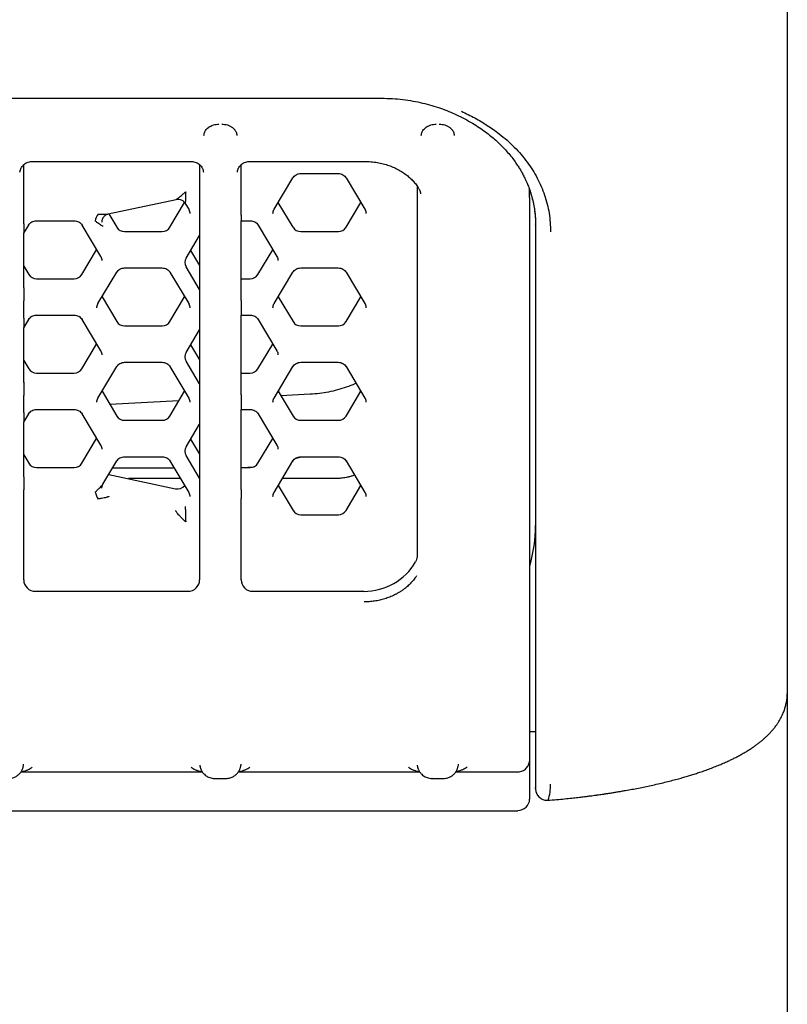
# Model space of a CAD drawing. Header units: millimetres. Extents: x 8 to 897, y 12 to 816.
# Tile 12 of 56: x 438 to 451, y 687 to 704. Entities that reach past the tile are written whole.
import ezdxf

# ---------------------------------------------------------------- set-up
doc = ezdxf.new("R2010")
doc.units = ezdxf.units.MM

msp = doc.modelspace()

# ---------------------------------------------------------------- linework, layer by layer
at = {"color": 7, "linetype": 'Continuous', "lineweight": 30}
for p, q in [((450.901, 705.415), (450.901, 692.567)), ((409.251, 702.604), (444.051, 702.604)), ((438.146, 701.536), (440.845, 701.536)), ((441.816, 701.536), (443.791, 701.536)), ((438.011, 700.527), (438.011, 701.482)), ((440.981, 701.482), (440.981, 700.286)), ((441.681, 700.628), (441.681, 701.482)), ((442.238, 700.729), (442.556, 701.261)), ((442.687, 701.333), (443.322, 701.333)), ((442.687, 701.333), (442.687, 701.333)), ((443.322, 701.333), (443.322, 701.333)), ((443.453, 701.261), (443.77, 700.729)), ((444.651, 701.123), (444.651, 694.869)), ((446.551, 700.931), (446.551, 701.061)), ((439.436, 700.65), (440.582, 700.896)), ((446.551, 700.931), (446.551, 691.429)), ((440.478, 700.426), (440.727, 700.843)), ((440.738, 700.828), (440.797, 700.729)), ((440.738, 700.828), (440.738, 700.828)), ((442.557, 700.426), (442.307, 700.844)), ((443.452, 700.426), (443.702, 700.844)), ((438.011, 700.484), (438.011, 700.527)), ((438.227, 700.536), (438.862, 700.536)), ((438.227, 700.536), (438.227, 700.536)), ((438.862, 700.536), (438.862, 700.536)), ((439.448, 700.653), (439.584, 700.426)), ((441.682, 700.536), (441.835, 700.536)), ((441.683, 699.188), (441.683, 700.536)), ((441.835, 700.536), (441.835, 700.536)), ((438.012, 700.324), (438.096, 700.464)), ((438.993, 700.464), (439.31, 699.933)), ((439.332, 700.513), (439.333, 700.524)), ((441.966, 700.464), (442.284, 699.933)), ((446.651, 700.464), (446.651, 700.469)), ((446.651, 700.464), (446.651, 691.138)), ((438.013, 699.401), (438.013, 700.325)), ((439.713, 700.353), (440.348, 700.353)), ((440.753, 699.904), (440.981, 700.286)), ((440.979, 700.283), (440.979, 699.413)), ((442.687, 700.353), (443.322, 700.353)), ((438.992, 699.629), (439.242, 700.047)), ((440.829, 700.032), (440.979, 699.781)), ((441.965, 699.629), (442.215, 700.047)), ((438.013, 699.77), (438.097, 699.629)), ((439.713, 699.739), (440.348, 699.739)), ((439.713, 699.739), (439.713, 699.739)), ((440.348, 699.739), (440.348, 699.739)), ((440.981, 699.377), (440.753, 699.759)), ((442.687, 699.739), (443.322, 699.739)), ((442.687, 699.739), (442.687, 699.739)), ((443.322, 699.739), (443.322, 699.739)), ((438.227, 699.557), (438.862, 699.557)), ((439.265, 699.136), (439.583, 699.667)), ((440.479, 699.667), (440.797, 699.136)), ((441.683, 699.557), (441.835, 699.557)), ((442.238, 699.136), (442.556, 699.667)), ((443.453, 699.667), (443.77, 699.136)), ((440.979, 699.413), (440.981, 699.377)), ((440.981, 699.377), (440.981, 698.692)), ((439.334, 699.25), (439.584, 698.832)), ((440.478, 698.832), (440.728, 699.25)), ((442.307, 699.25), (442.557, 698.832)), ((443.452, 698.832), (443.702, 699.25)), ((438.011, 699.136), (438.011, 699.181)), ((438.011, 698.934), (438.011, 699.136)), ((438.011, 698.89), (438.011, 698.934)), ((438.012, 698.73), (438.096, 698.87)), ((438.227, 698.942), (438.862, 698.942)), ((438.227, 698.942), (438.227, 698.942)), ((438.862, 698.942), (438.862, 698.942)), ((438.993, 698.87), (439.31, 698.339)), ((441.682, 698.942), (441.835, 698.942)), ((441.683, 697.594), (441.683, 698.942)), ((441.835, 698.942), (441.835, 698.942)), ((441.966, 698.87), (442.284, 698.339)), ((438.013, 697.807), (438.013, 698.731)), ((439.713, 698.76), (440.348, 698.76)), ((442.687, 698.76), (443.322, 698.76)), ((440.753, 698.31), (440.981, 698.692)), ((440.979, 698.689), (440.979, 697.819)), ((438.992, 698.035), (439.242, 698.453)), ((440.829, 698.438), (440.979, 698.188)), ((441.965, 698.035), (442.215, 698.453)), ((438.013, 698.176), (438.097, 698.035)), ((439.265, 697.542), (439.583, 698.073)), ((439.713, 698.145), (440.348, 698.145)), ((439.713, 698.145), (439.713, 698.145)), ((440.348, 698.145), (440.348, 698.145)), ((440.479, 698.073), (440.797, 697.542)), ((440.981, 697.783), (440.753, 698.165)), ((442.238, 697.542), (442.556, 698.073)), ((442.687, 698.145), (443.322, 698.145)), ((442.687, 698.145), (442.687, 698.145)), ((443.322, 698.145), (443.322, 698.145)), ((443.453, 698.073), (443.77, 697.542)), ((438.227, 697.963), (438.862, 697.963)), ((441.683, 697.963), (441.835, 697.963)), ((440.979, 697.819), (440.981, 697.783)), ((440.981, 697.783), (440.981, 697.098)), ((438.011, 697.542), (438.011, 697.587)), ((438.011, 697.34), (438.011, 697.542)), ((439.334, 697.657), (439.584, 697.238)), ((440.478, 697.238), (440.728, 697.657)), ((442.307, 697.657), (442.557, 697.238)), ((442.848, 697.606), (442.352, 697.581)), ((443.452, 697.238), (443.702, 697.657)), ((440.631, 697.493), (439.466, 697.434)), ((438.011, 697.296), (438.011, 697.34)), ((438.012, 697.137), (438.096, 697.276)), ((438.227, 697.348), (438.862, 697.348)), ((438.227, 697.348), (438.227, 697.348)), ((438.862, 697.348), (438.862, 697.348)), ((438.993, 697.276), (439.31, 696.745)), ((441.682, 697.348), (441.835, 697.348)), ((441.683, 696), (441.683, 697.348)), ((441.835, 697.348), (441.835, 697.348)), ((441.966, 697.276), (442.284, 696.745)), ((438.013, 696.214), (438.013, 697.137)), ((439.713, 697.166), (440.348, 697.166)), ((440.753, 696.716), (440.981, 697.098)), ((440.979, 697.095), (440.979, 696.225)), ((442.687, 697.166), (443.322, 697.166)), ((438.992, 696.441), (439.242, 696.86)), ((440.829, 696.845), (440.979, 696.594)), ((441.965, 696.441), (442.215, 696.86)), ((438.013, 696.582), (438.097, 696.441)), ((439.713, 696.551), (440.348, 696.551)), ((439.713, 696.551), (439.713, 696.551)), ((440.348, 696.551), (440.348, 696.551)), ((440.981, 696.19), (440.753, 696.572)), ((442.687, 696.551), (443.322, 696.551)), ((442.687, 696.551), (442.687, 696.551)), ((443.322, 696.551), (443.322, 696.551)), ((439.349, 696.089), (439.583, 696.479)), ((440.479, 696.479), (440.797, 695.948)), ((442.238, 695.948), (442.556, 696.479)), ((443.453, 696.479), (443.77, 695.948)), ((438.227, 696.369), (438.862, 696.369)), ((439.45, 696.251), (439.447, 696.252)), ((439.45, 696.251), (440.576, 696.01)), ((439.514, 696.365), (440.548, 696.365)), ((440.979, 696.225), (440.981, 696.19)), ((441.683, 696.369), (441.835, 696.369)), ((440.658, 696.181), (439.778, 696.181)), ((440.981, 696.19), (440.981, 694.471)), ((442.307, 696.063), (442.557, 695.645)), ((443.251, 696.181), (442.378, 696.181)), ((443.452, 695.645), (443.702, 696.063)), ((438.011, 695.948), (438.011, 695.993)), ((438.011, 694.471), (438.011, 695.948)), ((441.681, 694.471), (441.681, 695.847)), ((442.687, 695.572), (443.322, 695.572)), ((440.781, 694.277), (438.211, 694.277)), ((443.751, 694.277), (441.881, 694.277)), ((450.901, 692.567), (450.899, 692.522)), ((450.901, 692.567), (450.901, 594.343)), ((446.551, 691.912), (446.651, 691.912)), ((446.551, 691.429), (446.55, 691.41)), ((437.966, 691.229), (441.026, 691.229)), ((441.636, 691.229), (444.696, 691.229)), ((445.306, 691.229), (446.351, 691.229)), ((446.351, 691.229), (446.351, 691.229)), ((446.551, 691.35), (446.551, 690.77)), ((441.233, 691.118), (441.234, 691.118)), ((441.234, 691.116), (441.428, 691.116)), ((441.428, 691.118), (441.428, 691.118)), ((444.904, 691.118), (444.903, 691.118)), ((444.904, 691.116), (445.098, 691.116)), ((445.098, 691.118), (445.098, 691.118)), ((406.951, 690.57), (446.351, 690.57)), ((446.351, 690.57), (446.351, 690.577))]:
    msp.add_line(p, q, dxfattribs=at)
at = {"color": 7, "linetype": 'Continuous', "lineweight": 30, "flags": 128}
for points in [[(442.556, 701.261), (442.555, 701.259), (442.553, 701.258)], [(443.453, 701.261), (443.454, 701.259), (443.455, 701.258)], [(440.797, 700.729), (440.798, 700.728), (440.799, 700.727)], [(442.238, 700.729), (442.237, 700.728), (442.236, 700.727)], [(443.77, 700.729), (443.771, 700.728), (443.773, 700.727)], [(438.093, 700.461), (438.095, 700.463), (438.096, 700.464)], [(438.993, 700.464), (438.994, 700.462), (438.995, 700.461)], [(441.966, 700.464), (441.967, 700.462), (441.969, 700.461)], [(439.31, 699.933), (439.311, 699.931), (439.313, 699.93)], [(442.284, 699.933), (442.285, 699.931), (442.286, 699.93)], [(439.583, 699.667), (439.581, 699.666), (439.58, 699.665)], [(440.479, 699.667), (440.48, 699.666), (440.482, 699.665)], [(442.556, 699.667), (442.555, 699.666), (442.553, 699.665)], [(443.453, 699.667), (443.454, 699.666), (443.455, 699.665)], [(439.265, 699.136), (439.264, 699.134), (439.263, 699.133)], [(440.797, 699.136), (440.798, 699.134), (440.799, 699.133)], [(442.238, 699.136), (442.237, 699.134), (442.236, 699.133)], [(443.77, 699.136), (443.771, 699.134), (443.773, 699.133)], [(438.093, 698.868), (438.095, 698.869), (438.096, 698.87)], [(438.993, 698.87), (438.994, 698.869), (438.995, 698.868)], [(441.966, 698.87), (441.967, 698.869), (441.969, 698.868)], [(439.31, 698.339), (439.311, 698.337), (439.313, 698.336)], [(442.284, 698.339), (442.285, 698.337), (442.286, 698.336)], [(439.583, 698.073), (439.581, 698.072), (439.58, 698.071)], [(440.479, 698.073), (440.48, 698.072), (440.482, 698.071)], [(442.556, 698.073), (442.555, 698.072), (442.553, 698.071)], [(443.453, 698.073), (443.454, 698.072), (443.455, 698.071)], [(439.265, 697.542), (439.264, 697.541), (439.263, 697.54)], [(440.797, 697.542), (440.798, 697.541), (440.799, 697.54)], [(442.238, 697.542), (442.237, 697.541), (442.236, 697.54)], [(443.77, 697.542), (443.771, 697.541), (443.773, 697.54)], [(438.093, 697.274), (438.095, 697.275), (438.096, 697.276)], [(438.993, 697.276), (438.994, 697.275), (438.995, 697.274)], [(441.966, 697.276), (441.967, 697.275), (441.969, 697.274)], [(439.31, 696.745), (439.311, 696.744), (439.313, 696.743)], [(442.284, 696.745), (442.285, 696.744), (442.286, 696.743)], [(442.595, 696.519), (442.632, 696.53), (442.698, 696.551)], [(439.583, 696.479), (439.581, 696.478), (439.58, 696.477)], [(440.479, 696.479), (440.48, 696.478), (440.482, 696.477)], [(441.728, 696.369), (441.795, 696.373), (441.895, 696.381)], [(442.556, 696.479), (442.555, 696.478), (442.553, 696.477)], [(443.453, 696.479), (443.454, 696.478), (443.455, 696.477)], [(440.797, 695.948), (440.798, 695.947), (440.799, 695.946)], [(442.238, 695.948), (442.237, 695.947), (442.236, 695.946)], [(443.77, 695.948), (443.771, 695.947), (443.773, 695.946)]]:
    msp.add_lwpolyline(points, dxfattribs=at)
at = {"color": 7, "linetype": 'Continuous', "lineweight": 30}
for centre, radius, start, end in [((439.508, 700.47), 0.298, 143.2487, 167.7697), ((439.712, 700.504), 0.151, 211.3454, 270.3597), ((440.349, 700.504), 0.151, 269.6403, 328.6546), ((442.686, 700.504), 0.151, 211.3454, 270.3597), ((443.323, 700.504), 0.151, 269.6403, 328.6546), ((440.873, 699.832), 0.141, 149.0158, 210.9842), ((438.226, 699.708), 0.151, 211.3454, 270.3597), ((438.863, 699.708), 0.151, 269.6403, 328.6546), ((441.836, 699.708), 0.151, 269.6403, 328.6546), ((439.712, 698.911), 0.151, 211.3454, 270.3597), ((440.349, 698.911), 0.151, 269.6403, 328.6546), ((442.686, 698.911), 0.151, 211.3454, 270.3597), ((443.323, 698.911), 0.151, 269.6403, 328.6546), ((440.873, 698.238), 0.141, 149.0158, 210.9842), ((438.226, 698.114), 0.151, 211.3454, 270.3597), ((438.863, 698.114), 0.151, 269.6403, 328.6546), ((441.836, 698.114), 0.151, 269.6403, 328.6546), ((439.712, 697.317), 0.151, 211.3454, 270.3597), ((440.349, 697.317), 0.151, 269.6403, 328.6546), ((442.686, 697.317), 0.151, 211.3454, 270.3597), ((443.323, 697.317), 0.151, 269.6403, 328.6546), ((440.873, 696.644), 0.141, 149.0158, 210.9842), ((438.226, 696.52), 0.151, 211.3454, 270.3597), ((438.863, 696.52), 0.151, 269.6403, 328.6546), ((441.836, 696.52), 0.151, 269.6403, 328.6546), ((440.609, 696.159), 0.153, 257.6139, 321.3149), ((439.722, 696.113), 0.531, 197.6417, 211.3399), ((442.686, 695.723), 0.151, 211.3454, 270.3597), ((443.323, 695.723), 0.151, 269.6403, 328.6546), ((444.219, 695.39), 2.432, 343.6783, 359.9892), ((445.934, 691.021), 0.971, 343.8092, 359.9333), ((446.354, 690.774), 0.197, 269.0242, 358.9898)]:
    msp.add_arc(centre, radius, start, end, dxfattribs=at)
for centre, major_axis, ratio, start_param, end_param in [((441.683, 700.661), (0, 0.125), 0.013488, 1.832644, 3.141641), ((438.013, 700.568), (0, 0.244), 0.007077, 1.92353, 3.15346), ((438.013, 699.16), (0, 0.243), 0.007122, 0.12129, 1.484401), ((441.683, 699.067), (0, 0.125), 0.013488, 0.261848, 3.141641), ((438.013, 698.974), (0, 0.244), 0.007077, 1.92353, 3.15346), ((438.013, 697.566), (0, 0.243), 0.007122, 0.12129, 1.484401), ((441.683, 697.473), (0, 0.125), 0.013488, 0.261848, 3.141641), ((438.013, 697.381), (0, 0.244), 0.007077, 1.92353, 3.15346), ((438.013, 695.972), (0, 0.243), 0.007122, 0.12129, 1.484401), ((441.683, 695.879), (0, 0.125), 0.013488, 0.261848, 1.832644), ((443.751, 695.243), (1, -0.001), 0.965926, 4.713526, 5.778897), ((438.211, 694.471), (0.2, 0), 0.965868, 3.139899, 4.710573), ((440.781, 694.471), (0.2, 0), 0.965868, 4.714205, 6.284879), ((441.881, 694.471), (0.2, 0), 0.965868, 3.139899, 4.710573)]:
    msp.add_ellipse(centre, major_axis=major_axis, ratio=ratio, start_param=start_param, end_param=end_param, dxfattribs=at)
for points, knots in [([(444.051, 702.604), (444.112, 702.603), (444.233, 702.601), (444.41, 702.585), (444.581, 702.56), (444.744, 702.526), (444.899, 702.485), (445.046, 702.438), (445.186, 702.385), (445.274, 702.346), (445.317, 702.326)], [0, 0, 0, 0, 0.137774, 0.27165, 0.401804, 0.52836, 0.651403, 0.770996, 0.887184, 1, 1, 1, 1]), ([(445.401, 702.384), (445.477, 702.348), (445.63, 702.275), (445.842, 702.147), (446.07, 701.985), (446.301, 701.781), (446.515, 701.531), (446.687, 701.26), (446.81, 700.971), (446.89, 700.666), (446.901, 700.452), (446.906, 700.346)], [0, 0, 0, 0, 0.081443, 0.164464, 0.249875, 0.3735, 0.499934, 0.624843, 0.749695, 0.875861, 1, 1, 1, 1]), ([(445.316, 702.326), (445.364, 702.303), (445.456, 702.258), (445.583, 702.185), (445.699, 702.113), (445.803, 702.04), (445.896, 701.967), (445.98, 701.896), (446.055, 701.826), (446.128, 701.751), (446.198, 701.672), (446.264, 701.59), (446.319, 701.514), (446.365, 701.444), (446.403, 701.382), (446.432, 701.33), (446.453, 701.289), (446.469, 701.257), (446.482, 701.23), (446.493, 701.206), (446.505, 701.181), (446.517, 701.152), (446.531, 701.116), (446.547, 701.073), (446.565, 701.02), (446.585, 700.954), (446.606, 700.876), (446.624, 700.787), (446.639, 700.687), (446.65, 700.577), (446.651, 700.498), (446.651, 700.458)], [0, 0, 0, 0, 0.054879, 0.106979, 0.156548, 0.203751, 0.24869, 0.291419, 0.331961, 0.370314, 0.418021, 0.461762, 0.501479, 0.537119, 0.568637, 0.595999, 0.613838, 0.629303, 0.642391, 0.653099, 0.663947, 0.677907, 0.69515, 0.715669, 0.739444, 0.771957, 0.808979, 0.850416, 0.89615, 0.946049, 1, 1, 1, 1]), ([(441.053, 701.975), (441.054, 701.986), (441.055, 702.006), (441.065, 702.035), (441.081, 702.063), (441.101, 702.088), (441.122, 702.106), (441.137, 702.117), (441.147, 702.124), (441.157, 702.13), (441.178, 702.141), (441.21, 702.154), (441.258, 702.164), (441.29, 702.166), (441.306, 702.166)], [0, 0, 0, 0, 0.118699, 0.22563, 0.320811, 0.441548, 0.536105, 0.569143, 0.601542, 0.633322, 0.664503, 0.783434, 0.894645, 1, 1, 1, 1]), ([(441.356, 702.166), (441.372, 702.166), (441.404, 702.164), (441.451, 702.154), (441.496, 702.136), (441.526, 702.117), (441.544, 702.103), (441.553, 702.094), (441.563, 702.084), (441.573, 702.073), (441.584, 702.057), (441.596, 702.035), (441.606, 702.006), (441.608, 701.986), (441.609, 701.975)], [0, 0, 0, 0, 0.105375, 0.216596, 0.33553, 0.463705, 0.498439, 0.537339, 0.580425, 0.627711, 0.67921, 0.774391, 0.881315, 1, 1, 1, 1]), ([(444.723, 701.975), (444.724, 701.986), (444.725, 702.006), (444.735, 702.035), (444.751, 702.063), (444.771, 702.088), (444.792, 702.106), (444.807, 702.117), (444.817, 702.124), (444.827, 702.13), (444.848, 702.141), (444.88, 702.154), (444.928, 702.164), (444.96, 702.166), (444.976, 702.166)], [0, 0, 0, 0, 0.118699, 0.22563, 0.320811, 0.441548, 0.536105, 0.569143, 0.601542, 0.633322, 0.664503, 0.783434, 0.894645, 1, 1, 1, 1]), ([(445.026, 702.166), (445.042, 702.166), (445.074, 702.164), (445.121, 702.154), (445.166, 702.136), (445.196, 702.117), (445.214, 702.103), (445.223, 702.094), (445.233, 702.084), (445.243, 702.073), (445.254, 702.057), (445.266, 702.035), (445.276, 702.006), (445.278, 701.986), (445.279, 701.975)], [0, 0, 0, 0, 0.105375, 0.216596, 0.33553, 0.463705, 0.498439, 0.537339, 0.580425, 0.627711, 0.67921, 0.774391, 0.881315, 1, 1, 1, 1]), ([(437.948, 701.359), (437.948, 701.361), (437.948, 701.364), (437.949, 701.372), (437.952, 701.383), (437.956, 701.399), (437.963, 701.417), (437.976, 701.442), (437.998, 701.472), (438.031, 701.501), (438.069, 701.522), (438.107, 701.534), (438.133, 701.535), (438.146, 701.536)], [0, 0, 0, 0, 0.0809812, 0.1557841, 0.2220592, 0.2807652, 0.3377756, 0.3976193, 0.5263266, 0.6552799, 0.7756812, 0.8904484, 1, 1, 1, 1]), ([(440.846, 701.536), (440.858, 701.535), (440.883, 701.534), (440.922, 701.522), (440.958, 701.503), (440.991, 701.475), (441.013, 701.447), (441.025, 701.424), (441.033, 701.408), (441.038, 701.393), (441.042, 701.375), (441.043, 701.366), (441.044, 701.359)], [0, 0, 0, 0, 0.109842, 0.22726, 0.351631, 0.480135, 0.604324, 0.66411, 0.724523, 0.787798, 0.855006, 1, 1, 1, 1]), ([(441.618, 701.359), (441.618, 701.361), (441.618, 701.364), (441.619, 701.372), (441.622, 701.383), (441.626, 701.399), (441.633, 701.417), (441.646, 701.442), (441.668, 701.472), (441.701, 701.501), (441.739, 701.522), (441.777, 701.534), (441.803, 701.535), (441.816, 701.536)], [0, 0, 0, 0, 0.080981, 0.155784, 0.222059, 0.280765, 0.337776, 0.397619, 0.526327, 0.65528, 0.775681, 0.890448, 1, 1, 1, 1]), ([(443.791, 701.536), (443.827, 701.535), (443.899, 701.533), (444.004, 701.517), (444.104, 701.493), (444.198, 701.462), (444.286, 701.424), (444.368, 701.381), (444.442, 701.332), (444.51, 701.279), (444.57, 701.223), (444.623, 701.163), (444.657, 701.119), (444.671, 701.094), (444.673, 701.091)], [0, 0, 0, 0, 0.097451, 0.19228, 0.285136, 0.376457, 0.466527, 0.555518, 0.643531, 0.730629, 0.816857, 0.902259, 0.986888, 1, 1, 1, 1]), ([(442.553, 701.258), (442.561, 701.269), (442.576, 701.29), (442.609, 701.314), (442.646, 701.33), (442.673, 701.332), (442.687, 701.333)], [0, 0, 0, 0, 0.24871, 0.498249, 0.748663, 1, 1, 1, 1]), ([(443.322, 701.333), (443.335, 701.332), (443.363, 701.33), (443.4, 701.314), (443.433, 701.29), (443.448, 701.269), (443.455, 701.258)], [0, 0, 0, 0, 0.251337, 0.501751, 0.75129, 1, 1, 1, 1]), ([(440.582, 700.896), (440.584, 700.897), (440.589, 700.898), (440.6, 700.905), (440.61, 700.912), (440.618, 700.917), (440.629, 700.925), (440.647, 700.939), (440.674, 700.961), (440.707, 700.99), (440.732, 701.014), (440.746, 701.026)], [0, 0, 0, 0, 0.067159, 0.187209, 0.231777, 0.278766, 0.328263, 0.44373, 0.594013, 0.77939, 1, 1, 1, 1]), ([(440.746, 701.026), (440.745, 701.008), (440.744, 700.975), (440.742, 700.937), (440.741, 700.913), (440.741, 700.898), (440.741, 700.885), (440.74, 700.868), (440.739, 700.85), (440.739, 700.835), (440.739, 700.831), (440.738, 700.83)], [0, 0, 0, 0, 0.220589, 0.405967, 0.485523, 0.556333, 0.618436, 0.671895, 0.812754, 0.93281, 1, 1, 1, 1]), ([(444.678, 701.08), (444.683, 701.073), (444.692, 701.057), (444.701, 701.034), (444.706, 701.017), (444.708, 701.005), (444.71, 700.996), (444.71, 700.993), (444.71, 700.991)], [0, 0, 0, 0, 0.19055, 0.397628, 0.516876, 0.656219, 0.819641, 1, 1, 1, 1]), ([(446.54, 701.093), (446.541, 701.09), (446.543, 701.084), (446.547, 701.073), (446.551, 701.062), (446.554, 701.051), (446.558, 701.041), (446.573, 700.994), (446.597, 700.911), (446.623, 700.792), (446.64, 700.678), (446.649, 700.57), (446.65, 700.499), (446.651, 700.464)], [0, 0, 0, 0, 0.013721, 0.033671, 0.052556, 0.070377, 0.087135, 0.102828, 0.304959, 0.495725, 0.675141, 0.843225, 1, 1, 1, 1]), ([(440.585, 700.897), (440.599, 700.899), (440.628, 700.902), (440.672, 700.89), (440.712, 700.866), (440.73, 700.841), (440.739, 700.829)], [0, 0, 0, 0, 0.2410982, 0.4946557, 0.7511538, 1, 1, 1, 1]), ([(440.799, 700.727), (440.804, 700.716), (440.814, 700.695), (440.815, 700.672), (440.816, 700.661)], [0, 0, 0, 0, 0.502816, 1, 1, 1, 1]), ([(442.219, 700.661), (442.22, 700.672), (442.221, 700.695), (442.231, 700.716), (442.236, 700.727)], [0, 0, 0, 0, 0.4971837, 1, 1, 1, 1]), ([(443.773, 700.727), (443.778, 700.716), (443.787, 700.695), (443.789, 700.672), (443.789, 700.661)], [0, 0, 0, 0, 0.502816, 1, 1, 1, 1]), ([(438.093, 700.461), (438.101, 700.472), (438.116, 700.494), (438.148, 700.517), (438.186, 700.533), (438.213, 700.535), (438.227, 700.536)], [0, 0, 0, 0, 0.24871, 0.498249, 0.748663, 1, 1, 1, 1]), ([(438.862, 700.536), (438.875, 700.535), (438.903, 700.533), (438.94, 700.517), (438.973, 700.494), (438.988, 700.472), (438.995, 700.461)], [0, 0, 0, 0, 0.251337, 0.501751, 0.75129, 1, 1, 1, 1]), ([(439.352, 700.444), (439.352, 700.443), (439.351, 700.441), (439.344, 700.443), (439.333, 700.449), (439.316, 700.46), (439.29, 700.477), (439.256, 700.502), (439.23, 700.522), (439.216, 700.533)], [0, 0, 0, 0, 0.06596, 0.141815, 0.2332, 0.343389, 0.522611, 0.74103, 1, 1, 1, 1]), ([(439.269, 700.649), (439.287, 700.648), (439.321, 700.646), (439.367, 700.646), (439.401, 700.646), (439.423, 700.648), (439.432, 700.65), (439.436, 700.651)], [0, 0, 0, 0, 0.307984, 0.567742, 0.780884, 0.911929, 1, 1, 1, 1]), ([(439.333, 700.524), (439.333, 700.528), (439.334, 700.539), (439.338, 700.557), (439.345, 700.575), (439.355, 700.593), (439.368, 700.611), (439.387, 700.628), (439.41, 700.643), (439.428, 700.648), (439.437, 700.651)], [0, 0, 0, 0, 0.065751, 0.187409, 0.298534, 0.400747, 0.521568, 0.666439, 0.82884, 1, 1, 1, 1]), ([(441.835, 700.536), (441.849, 700.535), (441.876, 700.533), (441.913, 700.517), (441.946, 700.494), (441.961, 700.472), (441.969, 700.461)], [0, 0, 0, 0, 0.251337, 0.501751, 0.75129, 1, 1, 1, 1]), ([(439.313, 699.93), (439.318, 699.919), (439.327, 699.898), (439.329, 699.875), (439.329, 699.864)], [0, 0, 0, 0, 0.5028163, 1, 1, 1, 1]), ([(442.286, 699.93), (442.291, 699.919), (442.301, 699.898), (442.302, 699.875), (442.303, 699.864)], [0, 0, 0, 0, 0.502816, 1, 1, 1, 1]), ([(439.58, 699.665), (439.588, 699.675), (439.603, 699.697), (439.635, 699.72), (439.673, 699.736), (439.7, 699.738), (439.713, 699.739)], [0, 0, 0, 0, 0.24871, 0.498249, 0.748663, 1, 1, 1, 1]), ([(440.348, 699.739), (440.362, 699.738), (440.389, 699.736), (440.427, 699.72), (440.459, 699.697), (440.474, 699.675), (440.482, 699.665)], [0, 0, 0, 0, 0.251337, 0.501751, 0.75129, 1, 1, 1, 1]), ([(442.553, 699.665), (442.561, 699.675), (442.576, 699.697), (442.609, 699.72), (442.646, 699.736), (442.673, 699.738), (442.687, 699.739)], [0, 0, 0, 0, 0.24871, 0.498249, 0.748663, 1, 1, 1, 1]), ([(443.322, 699.739), (443.335, 699.738), (443.363, 699.736), (443.4, 699.72), (443.433, 699.697), (443.448, 699.675), (443.455, 699.665)], [0, 0, 0, 0, 0.251337, 0.501751, 0.75129, 1, 1, 1, 1]), ([(439.246, 699.067), (439.247, 699.078), (439.248, 699.101), (439.258, 699.123), (439.263, 699.133)], [0, 0, 0, 0, 0.497184, 1, 1, 1, 1]), ([(440.799, 699.133), (440.804, 699.123), (440.814, 699.101), (440.815, 699.078), (440.816, 699.067)], [0, 0, 0, 0, 0.502816, 1, 1, 1, 1]), ([(442.219, 699.067), (442.22, 699.078), (442.221, 699.101), (442.231, 699.123), (442.236, 699.133)], [0, 0, 0, 0, 0.497184, 1, 1, 1, 1]), ([(443.773, 699.133), (443.778, 699.123), (443.787, 699.101), (443.789, 699.078), (443.789, 699.067)], [0, 0, 0, 0, 0.502816, 1, 1, 1, 1]), ([(438.093, 698.868), (438.101, 698.878), (438.116, 698.9), (438.148, 698.923), (438.186, 698.939), (438.213, 698.941), (438.227, 698.942)], [0, 0, 0, 0, 0.2487098, 0.4982485, 0.7486631, 1, 1, 1, 1]), ([(438.862, 698.942), (438.875, 698.941), (438.903, 698.939), (438.94, 698.923), (438.973, 698.9), (438.988, 698.878), (438.995, 698.868)], [0, 0, 0, 0, 0.251337, 0.501751, 0.75129, 1, 1, 1, 1]), ([(441.835, 698.942), (441.849, 698.941), (441.876, 698.939), (441.913, 698.923), (441.946, 698.9), (441.961, 698.878), (441.969, 698.868)], [0, 0, 0, 0, 0.251337, 0.501751, 0.75129, 1, 1, 1, 1]), ([(439.313, 698.336), (439.318, 698.326), (439.327, 698.304), (439.329, 698.281), (439.329, 698.27)], [0, 0, 0, 0, 0.502816, 1, 1, 1, 1]), ([(442.286, 698.336), (442.291, 698.326), (442.301, 698.304), (442.302, 698.281), (442.303, 698.27)], [0, 0, 0, 0, 0.502816, 1, 1, 1, 1]), ([(439.58, 698.071), (439.588, 698.081), (439.603, 698.103), (439.635, 698.126), (439.673, 698.142), (439.7, 698.144), (439.713, 698.145)], [0, 0, 0, 0, 0.24871, 0.498249, 0.748663, 1, 1, 1, 1]), ([(440.348, 698.145), (440.362, 698.144), (440.389, 698.142), (440.427, 698.126), (440.459, 698.103), (440.474, 698.081), (440.482, 698.071)], [0, 0, 0, 0, 0.2513369, 0.5017515, 0.7512902, 1, 1, 1, 1]), ([(442.553, 698.071), (442.561, 698.081), (442.576, 698.103), (442.609, 698.126), (442.646, 698.142), (442.673, 698.144), (442.687, 698.145)], [0, 0, 0, 0, 0.24871, 0.498249, 0.748663, 1, 1, 1, 1]), ([(443.322, 698.145), (443.335, 698.144), (443.363, 698.142), (443.4, 698.126), (443.433, 698.103), (443.448, 698.081), (443.455, 698.071)], [0, 0, 0, 0, 0.251337, 0.501751, 0.75129, 1, 1, 1, 1]), ([(443.621, 697.791), (443.615, 697.788), (443.562, 697.762), (443.457, 697.724), (443.309, 697.677), (443.157, 697.642), (443.004, 697.617), (442.9, 697.609), (442.848, 697.606)], [0, 0, 0, 0, 0.026675, 0.223178, 0.417701, 0.6113, 0.805044, 1, 1, 1, 1]), ([(439.246, 697.473), (439.247, 697.485), (439.248, 697.507), (439.258, 697.529), (439.263, 697.539)], [0, 0, 0, 0, 0.497184, 1, 1, 1, 1]), ([(440.799, 697.539), (440.804, 697.529), (440.814, 697.507), (440.815, 697.485), (440.816, 697.473)], [0, 0, 0, 0, 0.502816, 1, 1, 1, 1]), ([(442.219, 697.473), (442.22, 697.485), (442.221, 697.507), (442.231, 697.529), (442.236, 697.539)], [0, 0, 0, 0, 0.497184, 1, 1, 1, 1]), ([(443.773, 697.539), (443.778, 697.529), (443.787, 697.507), (443.789, 697.485), (443.789, 697.473)], [0, 0, 0, 0, 0.502816, 1, 1, 1, 1]), ([(438.093, 697.274), (438.101, 697.285), (438.116, 697.306), (438.148, 697.33), (438.186, 697.345), (438.213, 697.347), (438.227, 697.348)], [0, 0, 0, 0, 0.24871, 0.498249, 0.748663, 1, 1, 1, 1]), ([(438.862, 697.348), (438.875, 697.347), (438.903, 697.345), (438.94, 697.33), (438.973, 697.306), (438.988, 697.285), (438.995, 697.274)], [0, 0, 0, 0, 0.251337, 0.501751, 0.75129, 1, 1, 1, 1]), ([(441.835, 697.348), (441.849, 697.347), (441.876, 697.345), (441.913, 697.33), (441.946, 697.306), (441.961, 697.285), (441.969, 697.274)], [0, 0, 0, 0, 0.251337, 0.501751, 0.75129, 1, 1, 1, 1]), ([(439.313, 696.743), (439.318, 696.732), (439.327, 696.71), (439.329, 696.688), (439.329, 696.676)], [0, 0, 0, 0, 0.502816, 1, 1, 1, 1]), ([(442.286, 696.743), (442.291, 696.732), (442.301, 696.71), (442.302, 696.688), (442.303, 696.676)], [0, 0, 0, 0, 0.502816, 1, 1, 1, 1]), ([(439.58, 696.477), (439.588, 696.488), (439.603, 696.509), (439.635, 696.533), (439.673, 696.548), (439.7, 696.55), (439.713, 696.551)], [0, 0, 0, 0, 0.24871, 0.498249, 0.748663, 1, 1, 1, 1]), ([(440.348, 696.551), (440.362, 696.55), (440.389, 696.548), (440.427, 696.533), (440.459, 696.509), (440.474, 696.488), (440.482, 696.477)], [0, 0, 0, 0, 0.251337, 0.501751, 0.75129, 1, 1, 1, 1]), ([(442.553, 696.477), (442.561, 696.488), (442.576, 696.509), (442.609, 696.533), (442.646, 696.548), (442.673, 696.55), (442.687, 696.551)], [0, 0, 0, 0, 0.2487098, 0.4982485, 0.7486631, 1, 1, 1, 1]), ([(443.322, 696.551), (443.335, 696.55), (443.363, 696.548), (443.4, 696.533), (443.433, 696.509), (443.448, 696.488), (443.455, 696.477)], [0, 0, 0, 0, 0.251337, 0.501751, 0.75129, 1, 1, 1, 1]), ([(443.596, 696.239), (443.586, 696.236), (443.558, 696.226), (443.512, 696.213), (443.46, 696.201), (443.41, 696.193), (443.366, 696.187), (443.327, 696.184), (443.29, 696.182), (443.264, 696.181), (443.251, 696.181)], [0, 0, 0, 0, 0.095374, 0.252699, 0.406869, 0.55419, 0.684847, 0.780392, 0.887558, 1, 1, 1, 1]), ([(439.216, 695.952), (439.23, 695.965), (439.256, 695.99), (439.29, 696.023), (439.316, 696.049), (439.333, 696.068), (439.344, 696.081), (439.348, 696.087), (439.349, 696.09)], [0, 0, 0, 0, 0.280769, 0.517573, 0.71188, 0.831345, 0.930421, 1, 1, 1, 1]), ([(439.332, 696.022), (439.333, 696.035), (439.335, 696.06), (439.343, 696.078), (439.347, 696.086)], [0, 0, 0, 0, 0.531123, 1, 1, 1, 1]), ([(439.45, 695.883), (439.449, 695.881), (439.448, 695.878), (439.438, 695.874), (439.424, 695.869), (439.401, 695.862), (439.367, 695.855), (439.321, 695.846), (439.287, 695.84), (439.269, 695.837)], [0, 0, 0, 0, 0.06596, 0.141815, 0.2332, 0.343389, 0.522611, 0.74103, 1, 1, 1, 1]), ([(440.799, 695.946), (440.804, 695.935), (440.814, 695.914), (440.815, 695.891), (440.816, 695.879)], [0, 0, 0, 0, 0.502816, 1, 1, 1, 1]), ([(442.219, 695.879), (442.22, 695.891), (442.221, 695.914), (442.231, 695.935), (442.236, 695.946)], [0, 0, 0, 0, 0.497184, 1, 1, 1, 1]), ([(443.773, 695.946), (443.778, 695.935), (443.787, 695.914), (443.789, 695.891), (443.789, 695.879)], [0, 0, 0, 0, 0.502816, 1, 1, 1, 1]), ([(440.738, 695.71), (440.738, 695.708), (440.738, 695.701), (440.739, 695.681), (440.739, 695.661), (440.74, 695.644), (440.74, 695.633), (440.741, 695.615), (440.741, 695.588), (440.742, 695.549), (440.744, 695.502), (440.745, 695.468), (440.746, 695.449)], [0, 0, 0, 0, 0.08179, 0.173202, 0.279605, 0.319107, 0.360754, 0.404625, 0.506965, 0.640164, 0.804468, 1, 1, 1, 1]), ([(440.746, 695.449), (440.732, 695.462), (440.707, 695.486), (440.678, 695.516), (440.658, 695.537), (440.646, 695.55), (440.635, 695.561), (440.621, 695.577), (440.604, 695.596), (440.588, 695.617), (440.578, 695.633), (440.577, 695.639), (440.576, 695.641)], [0, 0, 0, 0, 0.195513, 0.359818, 0.430331, 0.493091, 0.548135, 0.595516, 0.720363, 0.826772, 0.918193, 1, 1, 1, 1]), ([(444.651, 694.869), (444.651, 694.861), (444.65, 694.844), (444.643, 694.812), (444.633, 694.79), (444.626, 694.776)], [0, 0, 0, 0, 0.256442, 0.512883, 1, 1, 1, 1]), ([(444.64, 694.537), (444.624, 694.513), (444.592, 694.468), (444.535, 694.405), (444.482, 694.355), (444.434, 694.317), (444.395, 694.289), (444.354, 694.262), (444.313, 694.238), (444.259, 694.21), (444.191, 694.18), (444.107, 694.15), (444.021, 694.127), (443.933, 694.111), (443.845, 694.101), (443.786, 694.1), (443.757, 694.099)], [0, 0, 0, 0, 0.094531, 0.18535, 0.272506, 0.323074, 0.372355, 0.420363, 0.467114, 0.512623, 0.597067, 0.680047, 0.761691, 0.842135, 0.921522, 1, 1, 1, 1]), ([(446.867, 690.749), (446.876, 690.749), (446.936, 690.754), (447.038, 690.763), (447.17, 690.776), (447.286, 690.789), (447.387, 690.8), (447.472, 690.81), (447.543, 690.819), (447.599, 690.826), (447.642, 690.832), (447.671, 690.836), (447.694, 690.839), (447.72, 690.843), (447.756, 690.848), (447.804, 690.855), (447.858, 690.863), (447.917, 690.872), (447.977, 690.882), (448.04, 690.892), (448.105, 690.903), (448.185, 690.917), (448.28, 690.934), (448.389, 690.955), (448.497, 690.977), (448.607, 691), (448.718, 691.025), (448.831, 691.052), (448.938, 691.079), (449.038, 691.105), (449.13, 691.131), (449.212, 691.155), (449.29, 691.179), (449.368, 691.204), (449.449, 691.231), (449.535, 691.261), (449.624, 691.294), (449.713, 691.329), (449.798, 691.364), (449.875, 691.398), (449.942, 691.429), (450.003, 691.459), (450.064, 691.49), (450.126, 691.524), (450.188, 691.56), (450.247, 691.596), (450.302, 691.631), (450.352, 691.666), (450.398, 691.7), (450.443, 691.734), (450.483, 691.767), (450.521, 691.8), (450.556, 691.833), (450.585, 691.862), (450.608, 691.886), (450.623, 691.902), (450.637, 691.918), (450.652, 691.935), (450.67, 691.956), (450.688, 691.979), (450.706, 692.003), (450.722, 692.024), (450.734, 692.043), (450.746, 692.061), (450.76, 692.083), (450.777, 692.111), (450.796, 692.147), (450.815, 692.185), (450.832, 692.223), (450.846, 692.259), (450.857, 692.291), (450.867, 692.322), (450.875, 692.355), (450.882, 692.386), (450.888, 692.418), (450.894, 692.455), (450.899, 692.499), (450.9, 692.53), (450.9, 692.546)], [0, 0, 0, 0, 0.004206, 0.026476, 0.046548, 0.064416, 0.080072, 0.093508, 0.104713, 0.113687, 0.120431, 0.124945, 0.127843, 0.131353, 0.137638, 0.145521, 0.154679, 0.164302, 0.174351, 0.184829, 0.195734, 0.207069, 0.225747, 0.245163, 0.264379, 0.283337, 0.305071, 0.326455, 0.347486, 0.367675, 0.386307, 0.403373, 0.418931, 0.436092, 0.454109, 0.473573, 0.494667, 0.516929, 0.538036, 0.558843, 0.576603, 0.592207, 0.609356, 0.627857, 0.647223, 0.665199, 0.682972, 0.700174, 0.715879, 0.731094, 0.74762, 0.760372, 0.774147, 0.788769, 0.796405, 0.802782, 0.808245, 0.814674, 0.822525, 0.831676, 0.840677, 0.84839, 0.854815, 0.860353, 0.866489, 0.87695, 0.888531, 0.900936, 0.913202, 0.923739, 0.933248, 0.94163, 0.950715, 0.960871, 0.968033, 0.97724, 0.988495, 1, 1, 1, 1]), ([(446.351, 691.229), (446.365, 691.23), (446.392, 691.231), (446.431, 691.244), (446.466, 691.263), (446.494, 691.288), (446.517, 691.316), (446.534, 691.347), (446.546, 691.379), (446.549, 691.4), (446.55, 691.411)], [0, 0, 0, 0, 0.142001, 0.278912, 0.410905, 0.538105, 0.660591, 0.778399, 0.891539, 1, 1, 1, 1]), ([(446.551, 691.426), (446.551, 691.425), (446.551, 691.401), (446.551, 691.374), (446.551, 691.35)], [0, 0, 0, 0, 0.081735, 1, 1, 1, 1]), ([(437.758, 691.118), (437.77, 691.118), (437.794, 691.119), (437.827, 691.127), (437.857, 691.138), (437.884, 691.151), (437.907, 691.167), (437.927, 691.183), (437.944, 691.2), (437.958, 691.217), (437.97, 691.234), (437.978, 691.247), (437.985, 691.262), (437.991, 691.278), (437.997, 691.295), (438.002, 691.314), (438.004, 691.327), (438.006, 691.333)], [0, 0, 0, 0, 0.062685, 0.121583, 0.175493, 0.223483, 0.277164, 0.319599, 0.35634, 0.402695, 0.44167, 0.488711, 0.549415, 0.636647, 0.743506, 0.870282, 1, 1, 1, 1]), ([(437.97, 691.235), (437.972, 691.235), (437.994, 691.237), (438.031, 691.246), (438.08, 691.262), (438.121, 691.281), (438.145, 691.298), (438.156, 691.306)], [0, 0, 0, 0, 0.030886, 0.319947, 0.577174, 0.803432, 1, 1, 1, 1]), ([(438.005, 691.334), (438.007, 691.339), (438.01, 691.347), (438.01, 691.356), (438.01, 691.359)], [0, 0, 0, 0, 0.577015, 1, 1, 1, 1]), ([(440.836, 691.306), (440.847, 691.298), (440.87, 691.281), (440.912, 691.262), (440.961, 691.246), (440.998, 691.237), (441.02, 691.235), (441.022, 691.235)], [0, 0, 0, 0, 0.1963842, 0.4224315, 0.6794179, 0.9682096, 1, 1, 1, 1]), ([(440.983, 691.344), (440.984, 691.343), (440.984, 691.336), (440.986, 691.326), (440.989, 691.312), (440.992, 691.3), (440.996, 691.288), (441.001, 691.275), (441.008, 691.26), (441.017, 691.241), (441.029, 691.223), (441.044, 691.204), (441.062, 691.185), (441.087, 691.164), (441.117, 691.146), (441.151, 691.131), (441.191, 691.12), (441.219, 691.119), (441.234, 691.118)], [0, 0, 0, 0, 0.033721, 0.150017, 0.249644, 0.332776, 0.399705, 0.451172, 0.496291, 0.541601, 0.589296, 0.62362, 0.669531, 0.731683, 0.788502, 0.853148, 0.924264, 1, 1, 1, 1]), ([(441.428, 691.118), (441.44, 691.118), (441.464, 691.119), (441.497, 691.127), (441.527, 691.138), (441.554, 691.151), (441.577, 691.167), (441.597, 691.183), (441.614, 691.2), (441.628, 691.217), (441.64, 691.234), (441.648, 691.247), (441.655, 691.262), (441.661, 691.278), (441.667, 691.295), (441.672, 691.314), (441.674, 691.327), (441.676, 691.333)], [0, 0, 0, 0, 0.062685, 0.121583, 0.175493, 0.223483, 0.277164, 0.319599, 0.35634, 0.402695, 0.44167, 0.488711, 0.549415, 0.636647, 0.743506, 0.870282, 1, 1, 1, 1]), ([(441.64, 691.235), (441.642, 691.235), (441.664, 691.237), (441.701, 691.246), (441.75, 691.262), (441.791, 691.281), (441.815, 691.298), (441.826, 691.306)], [0, 0, 0, 0, 0.030886, 0.319947, 0.577174, 0.803432, 1, 1, 1, 1]), ([(441.675, 691.334), (441.677, 691.339), (441.68, 691.347), (441.68, 691.356), (441.68, 691.359)], [0, 0, 0, 0, 0.5770152, 1, 1, 1, 1]), ([(444.506, 691.306), (444.517, 691.298), (444.54, 691.281), (444.582, 691.262), (444.631, 691.246), (444.668, 691.237), (444.69, 691.235), (444.692, 691.235)], [0, 0, 0, 0, 0.196384, 0.422431, 0.679418, 0.96821, 1, 1, 1, 1]), ([(444.653, 691.344), (444.654, 691.343), (444.654, 691.336), (444.656, 691.326), (444.659, 691.312), (444.662, 691.3), (444.666, 691.288), (444.671, 691.275), (444.678, 691.26), (444.687, 691.241), (444.699, 691.223), (444.714, 691.204), (444.732, 691.185), (444.757, 691.164), (444.787, 691.146), (444.821, 691.131), (444.861, 691.12), (444.889, 691.119), (444.904, 691.118)], [0, 0, 0, 0, 0.033721, 0.150017, 0.249644, 0.332776, 0.399705, 0.451172, 0.496291, 0.541601, 0.589296, 0.62362, 0.669531, 0.731683, 0.788502, 0.853148, 0.924264, 1, 1, 1, 1]), ([(445.098, 691.118), (445.11, 691.118), (445.134, 691.119), (445.167, 691.127), (445.197, 691.138), (445.224, 691.151), (445.247, 691.167), (445.267, 691.183), (445.284, 691.2), (445.298, 691.217), (445.31, 691.234), (445.318, 691.247), (445.325, 691.262), (445.331, 691.278), (445.337, 691.295), (445.342, 691.314), (445.344, 691.327), (445.346, 691.333)], [0, 0, 0, 0, 0.062685, 0.121583, 0.175493, 0.223483, 0.277164, 0.319599, 0.35634, 0.402695, 0.44167, 0.488711, 0.549415, 0.636647, 0.743506, 0.870282, 1, 1, 1, 1]), ([(445.496, 691.306), (445.485, 691.298), (445.461, 691.281), (445.42, 691.262), (445.371, 691.246), (445.334, 691.237), (445.312, 691.235), (445.31, 691.235)], [0, 0, 0, 0, 0.196568, 0.422826, 0.680053, 0.969114, 1, 1, 1, 1]), ([(445.345, 691.334), (445.347, 691.339), (445.35, 691.347), (445.35, 691.356), (445.35, 691.359)], [0, 0, 0, 0, 0.577015, 1, 1, 1, 1]), ([(446.651, 691.138), (446.651, 691.119), (446.651, 691.081), (446.651, 691.035), (446.651, 690.997), (446.651, 690.97), (446.651, 690.953), (446.651, 690.946), (446.651, 690.949), (446.651, 690.96), (446.651, 690.966)], [0, 0, 0, 0, 0.1260155, 0.249358, 0.3729469, 0.4996845, 0.6257108, 0.7494074, 0.8733248, 1, 1, 1, 1]), ([(446.651, 690.966), (446.651, 690.965), (446.651, 690.955), (446.651, 690.938), (446.653, 690.918), (446.656, 690.901), (446.66, 690.888), (446.665, 690.873), (446.672, 690.858), (446.681, 690.843), (446.694, 690.822), (446.715, 690.8), (446.744, 690.778), (446.775, 690.762), (446.807, 690.753), (446.838, 690.749), (446.858, 690.75), (446.868, 690.75)], [0, 0, 0, 0, 0.014672, 0.15973, 0.289054, 0.343389, 0.389361, 0.428647, 0.465712, 0.503915, 0.544548, 0.630736, 0.714007, 0.790366, 0.863231, 0.933208, 1, 1, 1, 1])]:
    msp.add_open_spline(points, degree=3, knots=knots, dxfattribs=at)

doc.saveas('drawing.dxf')
